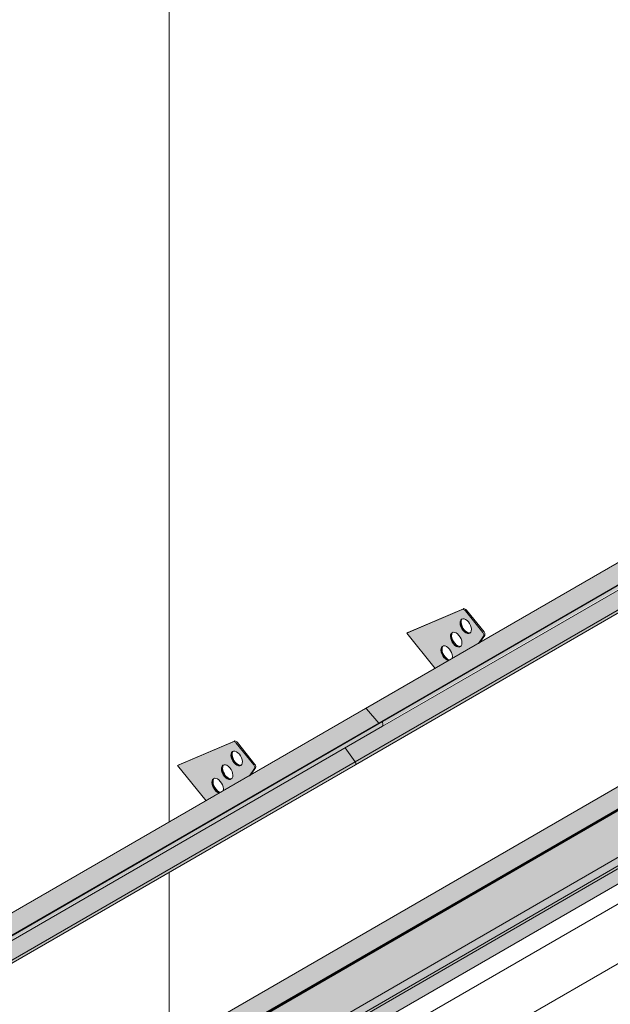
# Model space of a CAD drawing. Header units: centimetres. Extents: x 376 to 6517, y 1901 to 66534.
# Tile 30 of 115: x 6105 to 6215, y 53150 to 53332. Entities that reach past the tile are written whole.
import ezdxf

# ---------------------------------------------------------------- set-up
doc = ezdxf.new("R2010")
doc.units = ezdxf.units.CM
for name, color, linetype, lineweight in [('A-GENM', 7, 'Continuous', 5), ('A-ROOF', 7, 'Continuous', 5), ('A-ROOF-OTLN', 7, 'Continuous', 5), ('A-ROOF-PATT', 7, 'Continuous', 5), ('A-WALL-PATT', 7, 'Continuous', 35)]:
    doc.layers.add(name, color=color, linetype=linetype, lineweight=lineweight)

# ---------------------------------------------------------------- blocks, each defined once
blk = doc.blocks.new('Construction_Roof-Accessories_Lindab_KOTEGL - Construction_Roof-Accessories_Lindab_KOTEGL-V66-_3D_')
at = {"layer": 'A-GENM', "true_color": 0x383e42}
h = blk.add_hatch(color=250, dxfattribs=at)
h.paths.add_polyline_path([(-1006.97, 53187.83), (-1004.49, 53189.26), (-1005.03, 53189.55), (-1005.52, 53190.13), (-1005.81, 53190.83), (-1005.8, 53191.54), (-1005.57, 53191.89), (-1005.1, 53191.96), (-1004.55, 53191.66), (-1004.06, 53191.06), (-1003.76, 53190.24), (-1003.7, 53189.72), (-998.87, 53192.51), (-997.98, 53193.92), (-998.09, 53194.43), (-1001.33, 53198.46), (-1001.9, 53198.73), (-1012.2, 53194.33), (-1007.72, 53188.76)])
h.paths.add_polyline_path([(-1002.46, 53191.76), (-1002.99, 53191.88), (-1003.52, 53192.33), (-1003.92, 53192.99), (-1004.08, 53193.8), (-1003.96, 53194.24), (-1003.59, 53194.49), (-1003.06, 53194.37), (-1002.53, 53193.91), (-1002.09, 53193.14), (-1001.96, 53192.55), (-1002.09, 53192.01), (-1002.25, 53191.84)])
h.paths.add_polyline_path([(-1000.69, 53194.27), (-1001.22, 53194.39), (-1001.75, 53194.84), (-1002.16, 53195.51), (-1002.32, 53196.2), (-1002.19, 53196.75), (-1001.82, 53197), (-1001.29, 53196.88), (-1000.76, 53196.43), (-1000.36, 53195.76), (-1000.2, 53195.06), (-1000.36, 53194.48), (-1000.66, 53194.28)])
for points in [[(-998.09, 53194.43), (-997.88, 53194.55), (-1001.11, 53198.58), (-1001.33, 53198.46), (-1000.19, 53197.05)], [(-1001.75, 53194.84), (-1001.54, 53194.96), (-1001.98, 53195.74), (-1002.1, 53196.33), (-1002.19, 53196.56), (-1002.29, 53196.51), (-1002.27, 53195.86), (-1001.9, 53195.04), (-1001.77, 53194.86)], [(-1003.52, 53192.33), (-1003.36, 53192.52), (-1003.76, 53193.25), (-1003.87, 53193.81), (-1003.96, 53194.05), (-1004.06, 53193.99), (-1004.04, 53193.35), (-1003.71, 53192.58), (-1003.54, 53192.35)], [(-1000.95, 53194.28), (-1000.79, 53194.43), (-1001.34, 53194.76), (-1001.54, 53194.96), (-1001.69, 53194.77), (-1001.22, 53194.39), (-1001.01, 53194.31)], [(-998.87, 53192.51), (-998.65, 53192.63), (-997.96, 53193.8)], [(-1002.71, 53191.77), (-1002.5, 53191.89), (-1003.05, 53192.19), (-1003.31, 53192.45), (-1003.51, 53192.32), (-1002.89, 53191.84)], [(-1005.29, 53189.81), (-1005.08, 53189.94), (-1005.52, 53190.71), (-1005.64, 53191.3), (-1005.73, 53191.53), (-1005.82, 53191.48), (-1005.81, 53190.83), (-1005.48, 53190.08), (-1005.3, 53189.83)], [(-1004.49, 53189.26), (-1004.4, 53189.43), (-1004.82, 53189.67), (-1005.08, 53189.94), (-1005.29, 53189.81), (-1004.66, 53189.32)]]:
    blk.add_hatch(color=250, dxfattribs=at).paths.add_polyline_path(points)
at = {"layer": 'A-GENM', "color": 250, "true_color": 0x2a2a2a}
for p, q in [((-1001.9, 53198.73), (-1012.2, 53194.33)), ((-1011.99, 53194.46), (-1001.69, 53198.85)), ((-998.09, 53194.43), (-1001.33, 53198.46)), ((-1001.11, 53198.58), (-997.88, 53194.55)), ((-1011.99, 53194.46), (-1012.2, 53194.33)), ((-1012.2, 53194.33), (-1006.93, 53187.78)), ((-998.9, 53192.45), (-997.96, 53193.8)), ((-997.75, 53193.92), (-998.69, 53192.57))]:
    blk.add_line(p, q, dxfattribs=at)
for points in [[(-1001.69, 53198.85, 0), (-1001.59, 53198.87, 0), (-1001.47, 53198.85, 0), (-1001.35, 53198.79, 0), (-1001.23, 53198.7, 0), (-1001.11, 53198.58, 0)], [(-1001.33, 53198.46, 0), (-1001.44, 53198.58, 0), (-1001.56, 53198.67, 0), (-1001.68, 53198.73, 0), (-1001.8, 53198.75, 0), (-1001.9, 53198.73, 0)], [(-1001.75, 53194.84, 0), (-1001.98, 53195.16, 0), (-1002.16, 53195.51, 0), (-1002.27, 53195.86, 0), (-1002.32, 53196.2, 0), (-1002.29, 53196.51, 0), (-1002.19, 53196.75, 0), (-1002.03, 53196.92, 0), (-1001.82, 53197, 0), (-1001.57, 53196.98, 0), (-1001.29, 53196.88, 0), (-1001.02, 53196.69, 0), (-1000.76, 53196.43, 0)], [(-1001.98, 53196.87, 0), (-1002.08, 53196.63, 0), (-1002.1, 53196.33, 0), (-1002.06, 53195.98, 0), (-1001.94, 53195.63, 0), (-1001.77, 53195.28, 0), (-1001.54, 53194.96, 0)], [(-1000.76, 53196.43, 0), (-1000.53, 53196.11, 0), (-1000.36, 53195.76, 0), (-1000.24, 53195.41, 0), (-1000.2, 53195.06, 0), (-1000.22, 53194.76, 0), (-1000.32, 53194.52, 0), (-1000.48, 53194.35, 0), (-1000.69, 53194.27, 0), (-1000.95, 53194.28, 0), (-1001.22, 53194.39, 0), (-1001.49, 53194.58, 0), (-1001.75, 53194.84, 0)], [(-1003.52, 53192.33, 0), (-1003.75, 53192.64, 0), (-1003.92, 53192.99, 0), (-1004.04, 53193.35, 0), (-1004.08, 53193.69, 0), (-1004.06, 53193.99, 0), (-1003.96, 53194.24, 0), (-1003.8, 53194.41, 0), (-1003.59, 53194.49, 0), (-1003.33, 53194.47, 0), (-1003.06, 53194.37, 0), (-1002.79, 53194.18, 0), (-1002.53, 53193.91, 0)], [(-1003.75, 53194.36, 0), (-1003.85, 53194.12, 0), (-1003.87, 53193.81, 0), (-1003.83, 53193.47, 0), (-1003.71, 53193.12, 0), (-1003.54, 53192.77, 0), (-1003.31, 53192.45, 0)], [(-1002.53, 53193.91, 0), (-1002.3, 53193.6, 0), (-1002.12, 53193.25, 0), (-1002.01, 53192.89, 0), (-1001.96, 53192.55, 0), (-1001.99, 53192.25, 0), (-1002.09, 53192.01, 0), (-1002.25, 53191.84, 0), (-1002.46, 53191.76, 0), (-1002.71, 53191.77, 0), (-1002.99, 53191.88, 0), (-1003.26, 53192.07, 0), (-1003.52, 53192.33, 0)], [(-1001.54, 53194.96, 0), (-1001.28, 53194.7, 0), (-1001.01, 53194.51, 0), (-1000.73, 53194.41, 0), (-1000.48, 53194.39, 0)], [(-997.96, 53193.8, 0), (-997.92, 53193.87, 0), (-997.91, 53193.97, 0), (-997.92, 53194.09, 0), (-997.96, 53194.21, 0), (-998.01, 53194.32, 0), (-998.09, 53194.43, 0)], [(-997.88, 53194.55, 0), (-997.8, 53194.44, 0), (-997.75, 53194.33, 0), (-997.71, 53194.21, 0), (-997.7, 53194.1, 0), (-997.71, 53194, 0), (-997.75, 53193.92, 0)], [(-1005.29, 53189.81, 0), (-1005.52, 53190.13, 0), (-1005.69, 53190.48, 0), (-1005.81, 53190.83, 0), (-1005.85, 53191.18, 0), (-1005.82, 53191.48, 0), (-1005.73, 53191.72, 0), (-1005.57, 53191.89, 0), (-1005.35, 53191.97, 0), (-1005.1, 53191.96, 0), (-1004.83, 53191.85, 0), (-1004.55, 53191.66, 0), (-1004.29, 53191.4, 0)], [(-1005.52, 53191.84, 0), (-1005.61, 53191.6, 0), (-1005.64, 53191.3, 0), (-1005.59, 53190.96, 0), (-1005.48, 53190.6, 0), (-1005.3, 53190.25, 0), (-1005.08, 53189.94, 0)], [(-1003.31, 53192.45, 0), (-1003.05, 53192.19, 0), (-1002.78, 53192, 0), (-1002.5, 53191.89, 0), (-1002.25, 53191.88, 0)], [(-1004.48, 53189.26, 0), (-1004.76, 53189.36, 0), (-1005.03, 53189.55, 0), (-1005.29, 53189.81, 0)], [(-1005.08, 53189.94, 0), (-1004.82, 53189.67, 0), (-1004.54, 53189.48, 0), (-1004.27, 53189.38, 0)], [(-1004.29, 53191.4, 0), (-1004.07, 53191.08, 0), (-1003.89, 53190.73, 0), (-1003.78, 53190.38, 0), (-1003.73, 53190.04, 0), (-1003.76, 53189.73, 0)]]:
    blk.add_polyline3d(points, dxfattribs=at)
blk = doc.blocks.new('Construction_Roof-Accessories_Lindab_SNO_KOTEGL - Construction_Roof-Accessories_Lindab_SNO-V67-_3D_')
at = {"layer": 'A-GENM', "true_color": 0x383e42}
for points in [[(-1102.18, 53128.7), (-974.9, 53202.18), (-977.22, 53204.81), (-1104.5, 53131.33), (-1102.27, 53128.8)], [(-1101.45, 53128.38), (-974.17, 53201.86), (-974.28, 53202.47), (-1101.56, 53128.98), (-1101.47, 53128.51)], [(-1101.53, 53128.11), (-974.17, 53201.73), (-974.28, 53201.8), (-1101.45, 53128.25), (-1101.49, 53128.15)], [(-1104.5, 53131.33), (-990.34, 53197.43), (-1104.54, 53131.37), (-1104.54, 53131.36)], [(-1106.52, 53121.01), (-979.16, 53194.68), (-979.3, 53195.03), (-1106.51, 53121.47), (-1106.46, 53121.09), (-1106.51, 53121.02)]]:
    blk.add_hatch(color=250, dxfattribs=at).paths.add_polyline_path(points)
h = blk.add_hatch(color=250, dxfattribs=at)
h.paths.add_polyline_path([(-1028.22, 53170.43), (-1028.22, 53166.78), (-979.29, 53195.04), (-981.16, 53197.61), (-1025.7, 53171.89)])
h.paths.add_polyline_path([(-1106.56, 53121.55), (-1028.22, 53166.78), (-1028.22, 53170.43), (-1108.44, 53124.12)])
at = {"layer": 'A-GENM', "color": 250, "true_color": 0x2a2a2a}
for p, q in [((-977.42, 53204.89), (-1104.7, 53131.4)), ((-977.22, 53204.81), (-974.9, 53202.18)), ((-1101.64, 53129.01), (-974.36, 53202.49)), ((-1101.56, 53128.98), (-974.28, 53202.47)), ((-1101.53, 53128.11), (-974.25, 53201.59)), ((-974.36, 53202.49), (-974.28, 53202.47)), ((-974.28, 53202.47), (-974.17, 53201.86)), ((-981.17, 53197.62), (-979.29, 53195.04)), ((-1106.56, 53121.55), (-979.29, 53195.04)), ((-1106.52, 53121.01), (-979.25, 53194.49)), ((-1102.18, 53128.7), (-1104.5, 53131.33)), ((-1101.56, 53128.98), (-1101.64, 53129.01)), ((-1101.45, 53128.38), (-1101.56, 53128.98)), ((-1106.56, 53121.55), (-1108.45, 53124.13))]:
    blk.add_line(p, q, dxfattribs=at)
for points in [[(-977.43, 53204.89, 0), (-977.39, 53204.9, 0), (-977.35, 53204.89, 0), (-977.31, 53204.88, 0), (-977.27, 53204.85, 0), (-977.22, 53204.81, 0)], [(-974.17, 53201.86, 0), (-974.17, 53201.78, 0), (-974.18, 53201.7, 0), (-974.21, 53201.64, 0), (-974.25, 53201.6, 0), (-974.25, 53201.59, 0)], [(-979.29, 53195.04, 0), (-979.23, 53194.95, 0), (-979.19, 53194.86, 0), (-979.17, 53194.76, 0), (-979.16, 53194.68, 0), (-979.17, 53194.6, 0), (-979.2, 53194.54, 0), (-979.24, 53194.49, 0), (-979.25, 53194.49, 0)], [(-1104.5, 53131.33, 0), (-1104.54, 53131.37, 0), (-1104.59, 53131.39, 0), (-1104.63, 53131.41, 0), (-1104.67, 53131.41, 0), (-1104.7, 53131.4, 0)], [(-1101.53, 53128.11, 0), (-1101.53, 53128.11, 0), (-1101.49, 53128.15, 0), (-1101.46, 53128.21, 0), (-1101.45, 53128.29, 0), (-1101.45, 53128.38, 0)], [(-1106.52, 53121.01, 0), (-1106.52, 53121.01, 0), (-1106.48, 53121.05, 0), (-1106.45, 53121.11, 0), (-1106.44, 53121.19, 0), (-1106.45, 53121.28, 0), (-1106.47, 53121.37, 0), (-1106.51, 53121.47, 0), (-1106.56, 53121.55, 0)]]:
    blk.add_polyline3d(points, dxfattribs=at)
blk = doc.blocks.new('Construction_Roof-Accessories_Lindab_KOTEGL - Construction_Roof-Accessories_Lindab_KOTEGL-V68-_3D_')
at = {"layer": 'A-GENM', "true_color": 0x383e42}
h = blk.add_hatch(color=250, dxfattribs=at)
h.paths.add_polyline_path([(-964.54, 53212.32), (-962.06, 53213.75), (-962.6, 53214.05), (-963.14, 53214.73), (-963.38, 53215.33), (-963.38, 53216.03), (-963.14, 53216.38), (-962.67, 53216.45), (-962.13, 53216.16), (-961.63, 53215.56), (-961.33, 53214.73), (-961.27, 53214.21), (-956.44, 53217), (-955.56, 53218.41), (-955.66, 53218.92), (-958.92, 53222.96), (-959.47, 53223.22), (-969.77, 53218.83), (-964.88, 53212.75)])
h.paths.add_polyline_path([(-960.04, 53216.25), (-960.56, 53216.37), (-961.1, 53216.82), (-961.5, 53217.49), (-961.66, 53218.19), (-961.53, 53218.73), (-961.16, 53218.98), (-960.63, 53218.86), (-960.1, 53218.41), (-959.66, 53217.63), (-959.54, 53217.05), (-959.66, 53216.5), (-959.86, 53216.32)])
h.paths.add_polyline_path([(-958.27, 53218.77), (-958.79, 53218.88), (-959.33, 53219.34), (-959.73, 53220), (-959.89, 53220.7), (-959.77, 53221.24), (-959.39, 53221.49), (-958.87, 53221.37), (-958.33, 53220.92), (-957.93, 53220.26), (-957.77, 53219.56), (-957.93, 53218.97), (-958.23, 53218.78)])
for points in [[(-955.66, 53218.92), (-955.45, 53219.05), (-958.69, 53223.08), (-958.9, 53222.95)], [(-959.33, 53219.34), (-959.17, 53219.53), (-959.55, 53220.24), (-959.68, 53220.82), (-959.77, 53221.06), (-959.86, 53220.98), (-959.84, 53220.36), (-959.47, 53219.54), (-959.34, 53219.35)], [(-958.52, 53218.78), (-958.37, 53218.92), (-958.92, 53219.26), (-959.12, 53219.46), (-959.33, 53219.34), (-958.79, 53218.88), (-958.58, 53218.8)], [(-961.1, 53216.82), (-960.94, 53217.02), (-961.32, 53217.72), (-961.45, 53218.31), (-961.53, 53218.55), (-961.63, 53218.49), (-961.61, 53217.85), (-961.28, 53217.08), (-961.11, 53216.84)], [(-956.44, 53217), (-956.23, 53217.12), (-955.84, 53217.85)], [(-962.86, 53214.31), (-962.65, 53214.43), (-963.09, 53215.21), (-963.21, 53215.79), (-963.3, 53216.03), (-963.4, 53215.97), (-963.38, 53215.33), (-963.05, 53214.57), (-962.88, 53214.33)], [(-960.29, 53216.27), (-960.08, 53216.39), (-960.63, 53216.68), (-960.88, 53216.95), (-961.1, 53216.82), (-960.46, 53216.33)], [(-962.06, 53213.75), (-961.97, 53213.92), (-962.39, 53214.17), (-962.65, 53214.43), (-962.86, 53214.31), (-962.23, 53213.82)]]:
    blk.add_hatch(color=250, dxfattribs=at).paths.add_polyline_path(points)
at = {"layer": 'A-GENM', "color": 250, "true_color": 0x2a2a2a}
for p, q in [((-959.47, 53223.22), (-969.77, 53218.83)), ((-969.56, 53218.95), (-959.26, 53223.34)), ((-955.66, 53218.92), (-958.9, 53222.95)), ((-958.69, 53223.08), (-955.45, 53219.05)), ((-969.56, 53218.95), (-969.77, 53218.83)), ((-969.77, 53218.83), (-964.52, 53212.3)), ((-956.49, 53216.94), (-955.53, 53218.29)), ((-955.32, 53218.41), (-956.27, 53217.06))]:
    blk.add_line(p, q, dxfattribs=at)
for points in [[(-958.9, 53222.95, 0), (-959.01, 53223.07, 0), (-959.13, 53223.16, 0), (-959.26, 53223.22, 0), (-959.37, 53223.24, 0), (-959.47, 53223.22, 0)], [(-959.26, 53223.34, 0), (-959.16, 53223.36, 0), (-959.04, 53223.34, 0), (-958.92, 53223.29, 0), (-958.8, 53223.2, 0), (-958.69, 53223.08, 0)], [(-959.33, 53219.34, 0), (-959.55, 53219.65, 0), (-959.73, 53220, 0), (-959.84, 53220.36, 0), (-959.89, 53220.7, 0), (-959.86, 53221, 0), (-959.77, 53221.24, 0), (-959.6, 53221.41, 0), (-959.39, 53221.49, 0), (-959.14, 53221.48, 0), (-958.87, 53221.37, 0), (-958.59, 53221.18, 0), (-958.33, 53220.92, 0)], [(-959.55, 53221.37, 0), (-959.65, 53221.12, 0), (-959.68, 53220.82, 0), (-959.63, 53220.48, 0), (-959.52, 53220.12, 0), (-959.34, 53219.77, 0), (-959.12, 53219.46, 0)], [(-958.33, 53220.92, 0), (-958.11, 53220.61, 0), (-957.93, 53220.26, 0), (-957.81, 53219.9, 0), (-957.77, 53219.56, 0), (-957.8, 53219.26, 0), (-957.89, 53219.01, 0), (-958.05, 53218.85, 0), (-958.27, 53218.77, 0), (-958.52, 53218.78, 0), (-958.79, 53218.88, 0), (-959.07, 53219.07, 0), (-959.33, 53219.34, 0)], [(-961.1, 53216.82, 0), (-961.32, 53217.14, 0), (-961.5, 53217.49, 0), (-961.61, 53217.85, 0), (-961.66, 53218.19, 0), (-961.63, 53218.49, 0), (-961.53, 53218.73, 0), (-961.37, 53218.9, 0), (-961.16, 53218.98, 0), (-960.91, 53218.97, 0), (-960.63, 53218.86, 0), (-960.36, 53218.67, 0), (-960.1, 53218.41, 0)], [(-959.12, 53219.46, 0), (-958.86, 53219.2, 0), (-958.58, 53219.01, 0), (-958.31, 53218.9, 0), (-958.06, 53218.89, 0)], [(-955.53, 53218.29, 0), (-955.5, 53218.37, 0), (-955.49, 53218.47, 0), (-955.5, 53218.58, 0), (-955.53, 53218.7, 0), (-955.59, 53218.82, 0), (-955.66, 53218.92, 0)], [(-955.45, 53219.05, 0), (-955.38, 53218.94, 0), (-955.32, 53218.82, 0), (-955.28, 53218.7, 0), (-955.27, 53218.59, 0), (-955.28, 53218.49, 0), (-955.32, 53218.41, 0)], [(-961.32, 53218.86, 0), (-961.42, 53218.61, 0), (-961.45, 53218.31, 0), (-961.4, 53217.97, 0), (-961.29, 53217.61, 0), (-961.11, 53217.26, 0), (-960.88, 53216.95, 0)], [(-960.1, 53218.41, 0), (-959.87, 53218.09, 0), (-959.7, 53217.75, 0), (-959.58, 53217.39, 0), (-959.54, 53217.05, 0), (-959.56, 53216.74, 0), (-959.66, 53216.5, 0), (-959.82, 53216.33, 0), (-960.04, 53216.25, 0), (-960.29, 53216.27, 0), (-960.56, 53216.37, 0), (-960.84, 53216.56, 0), (-961.1, 53216.82, 0)], [(-962.86, 53214.31, 0), (-963.09, 53214.62, 0), (-963.26, 53214.97, 0), (-963.38, 53215.33, 0), (-963.43, 53215.67, 0), (-963.4, 53215.97, 0), (-963.3, 53216.22, 0), (-963.14, 53216.38, 0), (-962.93, 53216.46, 0), (-962.67, 53216.45, 0), (-962.4, 53216.35, 0), (-962.13, 53216.16, 0), (-961.87, 53215.89, 0)], [(-963.09, 53216.34, 0), (-963.19, 53216.1, 0), (-963.21, 53215.79, 0), (-963.17, 53215.45, 0), (-963.05, 53215.09, 0), (-962.88, 53214.75, 0), (-962.65, 53214.43, 0)], [(-961.87, 53215.89, 0), (-961.64, 53215.58, 0), (-961.47, 53215.23, 0), (-961.35, 53214.87, 0), (-961.31, 53214.53, 0), (-961.33, 53214.23, 0)], [(-960.88, 53216.95, 0), (-960.63, 53216.68, 0), (-960.35, 53216.49, 0), (-960.08, 53216.39, 0), (-959.82, 53216.38, 0)], [(-962.06, 53213.75, 0), (-962.33, 53213.86, 0), (-962.6, 53214.05, 0), (-962.86, 53214.31, 0)], [(-962.65, 53214.43, 0), (-962.39, 53214.17, 0), (-962.12, 53213.98, 0), (-961.84, 53213.87, 0)]]:
    blk.add_polyline3d(points, dxfattribs=at)
blk = doc.blocks.new('Construction_Roof-Accessories_Lindab_SNO_KOTEGL - Construction_Roof-Accessories_Lindab_SNO-V70-_3D_')
at = {"layer": 'A-GENM', "true_color": 0x383e42}
for points in [[(-974.9, 53202.18), (-847.62, 53275.67), (-849.94, 53278.3), (-977.22, 53204.81), (-974.99, 53202.29)], [(-974.17, 53201.86), (-846.89, 53275.35), (-847, 53275.95), (-974.28, 53202.47), (-974.2, 53201.99)], [(-974.25, 53201.6), (-846.89, 53275.21), (-847, 53275.29), (-974.17, 53201.73), (-974.21, 53201.64)], [(-977.22, 53204.81), (-861.39, 53271.88), (-977.27, 53204.85), (-977.26, 53204.84)], [(-979.29, 53195.04), (-852.01, 53268.52), (-853.88, 53271.09), (-981.16, 53197.61), (-980.37, 53196.52)], [(-979.24, 53194.49), (-851.88, 53268.16), (-852.02, 53268.51), (-979.23, 53194.95), (-979.18, 53194.58), (-979.23, 53194.5)]]:
    blk.add_hatch(color=250, dxfattribs=at).paths.add_polyline_path(points)
at = {"layer": 'A-GENM', "color": 250, "true_color": 0x2a2a2a}
for p, q in [((-850.14, 53278.37), (-977.42, 53204.89)), ((-849.94, 53278.3), (-847.62, 53275.67)), ((-974.36, 53202.49), (-847.08, 53275.98)), ((-974.28, 53202.47), (-847, 53275.95)), ((-847.08, 53275.98), (-847, 53275.95)), ((-847, 53275.95), (-846.89, 53275.35)), ((-974.25, 53201.59), (-846.97, 53275.08)), ((-853.89, 53271.1), (-852.01, 53268.52)), ((-979.29, 53195.04), (-852.01, 53268.52)), ((-979.25, 53194.49), (-851.97, 53267.98)), ((-974.9, 53202.18), (-977.22, 53204.81)), ((-974.28, 53202.47), (-974.36, 53202.49)), ((-974.17, 53201.86), (-974.28, 53202.47)), ((-979.29, 53195.04), (-981.17, 53197.62))]:
    blk.add_line(p, q, dxfattribs=at)
for points in [[(-850.15, 53278.37, 0), (-850.11, 53278.38, 0), (-850.07, 53278.38, 0), (-850.03, 53278.36, 0), (-849.99, 53278.33, 0), (-849.94, 53278.3, 0)], [(-846.89, 53275.35, 0), (-846.89, 53275.26, 0), (-846.9, 53275.18, 0), (-846.93, 53275.12, 0), (-846.97, 53275.08, 0), (-846.97, 53275.08, 0)], [(-852.01, 53268.52, 0), (-851.95, 53268.44, 0), (-851.91, 53268.34, 0), (-851.89, 53268.25, 0), (-851.88, 53268.16, 0), (-851.89, 53268.08, 0), (-851.92, 53268.02, 0), (-851.96, 53267.98, 0), (-851.97, 53267.98, 0)], [(-977.22, 53204.81, 0), (-977.27, 53204.85, 0), (-977.31, 53204.88, 0), (-977.35, 53204.89, 0), (-977.39, 53204.9, 0), (-977.43, 53204.89, 0)], [(-974.25, 53201.59, 0), (-974.25, 53201.6, 0), (-974.21, 53201.64, 0), (-974.18, 53201.7, 0), (-974.17, 53201.78, 0), (-974.17, 53201.86, 0)], [(-979.25, 53194.49, 0), (-979.24, 53194.49, 0), (-979.2, 53194.54, 0), (-979.17, 53194.6, 0), (-979.16, 53194.68, 0), (-979.17, 53194.76, 0), (-979.19, 53194.86, 0), (-979.23, 53194.95, 0), (-979.29, 53195.04, 0)]]:
    blk.add_polyline3d(points, dxfattribs=at)

msp = doc.modelspace()

# ---------------------------------------------------------------- hatches: boundary and pattern name
at = {"layer": 'A-ROOF-OTLN', "true_color": 0x383e42}
h = msp.add_hatch(color=250, dxfattribs=at)
h.paths.add_polyline_path([(5660.3, 52865.08), (6437.66, 53313.94), (6437.6, 53314.02), (5660.15, 52865.16)])
h.paths.add_polyline_path([(6438.69, 53314.48), (6443.69, 53317.37), (6443.43, 53317.39), (6438.57, 53314.58)])
h.paths.add_polyline_path([(6445.5, 53318.41), (6462.18, 53328.04), (6462.03, 53328.13), (6445.34, 53318.49)])
h = msp.add_hatch(color=250, dxfattribs=at)
h.paths.add_polyline_path([(5665.39, 52857.63), (5666.14, 52858), (5666.64, 52858.7), (5666.82, 52859.16), (5666.95, 52860.01), (5667.08, 52860.06), (5667.29, 52860.25), (5667.29, 52860.36), (5667.29, 52860.47), (5681.32, 52868.57), (5681.02, 52868.84), (5680.57, 52869.77), (5680.4, 52871), (5680.4, 52873.16), (5680.6, 52873.95), (5681.25, 52874.73), (5682.01, 52875.26), (5683.21, 52875.73), (5684.41, 52875.97), (5685.41, 52876.04), (5687.41, 52875.78), (5688.27, 52875.5), (5689.05, 52875.12), (5689.78, 52874.54), (5690.4, 52873.82), (6440.58, 53306.93), (6439.82, 53307.23), (6438.95, 53307.93), (6438.16, 53309.31), (6437.76, 53310.99), (6437.64, 53312.13), (6437.66, 53313.89), (5660.3, 52865.08), (5660.15, 52863.85), (5660.32, 52862.64), (5660.52, 52861.94), (5660.91, 52861.01), (5661.55, 52859.95), (5662.34, 52859.02), (5662.99, 52858.42), (5663.86, 52857.9), (5664.7, 52857.64)])
h.paths.add_polyline_path([(5684.57, 52870.45), (5688.08, 52872.48), (5685.4, 52873.66), (5685.11, 52873.72), (5683.93, 52874.14), (5683.53, 52874.17), (5683, 52874.34), (5682.01, 52874.12), (5681.2, 52873.19), (5680.85, 52872.33), (5681.49, 52871.59), (5682.2, 52871.12), (5683.42, 52870.66), (5684.16, 52870.48)])
h.paths.add_polyline_path([(6447.49, 53310.92), (6465.14, 53321.23), (6464.87, 53321.39), (6463.7, 53322.58), (6463.16, 53323.34), (6462.75, 53324.05), (6462.18, 53325.69), (6462.06, 53326.2), (6462.06, 53327.42), (6462.06, 53327.98), (6445.6, 53318.37), (6446.2, 53318.05), (6446.91, 53317.45), (6447.33, 53316.86), (6447.49, 53316.14), (6447.49, 53311.36)])
h.paths.add_polyline_path([(6442.49, 53313.37), (6444.43, 53313.63), (6443.73, 53314.92), (6443.48, 53315.49), (6443.41, 53316.46), (6443.69, 53317.37), (6438.69, 53314.48), (6439.32, 53314.08), (6440.51, 53313.64), (6441.96, 53313.41), (6442, 53313.41)])
msp.add_hatch(color=250, dxfattribs=at).paths.add_polyline_path([(5667.76, 52859.14), (6469.77, 53322.29), (6469.72, 53322.75), (6469.42, 53323.18), (6469.05, 53323.34), (6468.51, 53323.06), (5667.29, 52860.36), (5667.66, 52860.09), (5667.89, 52859.61), (5667.84, 52859.21)])
h = msp.add_hatch(color=250, dxfattribs=at)
h.paths.add_polyline_path([(5666.14, 52857.73), (5684.79, 52868.5), (5686.05, 52869.7), (5667.89, 52859.33), (5667.84, 52859.41), (5667.47, 52859.31), (5667.5, 52859.39), (5667.89, 52859.61), (5667.63, 52860.12), (5667.46, 52860.17), (5667.06, 52859.95), (5666.93, 52858.96), (5666.46, 52858.06), (5666.31, 52857.91)])
h.paths.add_polyline_path([(5688.14, 52870.91), (5688.94, 52871.3), (5688.5, 52871.12)])
h.paths.add_polyline_path([(5690.4, 52871.74), (6468.17, 53320.86), (6468.52, 53321.23), (6468.52, 53321.46), (5690.32, 52872.16), (5690.4, 52871.91)])
at = {"layer": 'A-ROOF-PATT'}
h = msp.add_hatch(dxfattribs=at)
h.set_pattern_fill('FP_18', color=256, style=0, pattern_type=2)
h.set_pattern_definition([(90, (-2398.07, 51340.17), (-112.25, 22.813), [])])
h.paths.add_polyline_path([(5659.99, 52869.34), (6454.8, 53328.22), (6161.49, 53693.1), (5366.68, 53234.22), (5656.45, 52873.73)])
h.paths.add_polyline_path([(5658.39, 52900.56), (5658.35, 52900.67), (5658.24, 52900.65), (5657.78, 52900.74), (5658.24, 52901.13), (5655.86, 52904.57), (5655.89, 52904.82), (5660.26, 52910.84), (5661.06, 52911.44), (5673.09, 52918.39), (5667.86, 52924.89), (5668.07, 52925.01), (5678.24, 52929.24), (5678.77, 52929.03), (5678.94, 52929.14), (5682.1, 52925.06), (5681.99, 52924.91), (5682.1, 52924.35), (5682.21, 52924.33), (5681.41, 52923.19), (5757.94, 52967.37), (5752.71, 52973.88), (5752.93, 52974), (5763.09, 52978.23), (5763.62, 52978.02), (5763.8, 52978.13), (5766.95, 52974.05), (5766.84, 52973.9), (5766.95, 52973.34), (5767.07, 52973.32), (5766.26, 52972.18), (5800.37, 52991.87), (5795.14, 52998.37), (5795.35, 52998.5), (5805.52, 53002.73), (5806.05, 53002.52), (5806.22, 53002.62), (5809.38, 52998.54), (5809.27, 52998.39), (5809.38, 52997.84), (5809.49, 52997.82), (5808.68, 52996.67), (5885.22, 53040.86), (5879.99, 53047.36), (5880.21, 53047.49), (5890.37, 53051.72), (5890.9, 53051.51), (5891.08, 53051.61), (5894.23, 53047.53), (5894.12, 53047.38), (5894.23, 53046.83), (5894.34, 53046.81), (5893.54, 53045.66), (5927.65, 53065.35), (5922.42, 53071.86), (5922.63, 53071.98), (5932.8, 53076.21), (5933.33, 53076), (5933.5, 53076.11), (5936.66, 53072.03), (5936.55, 53071.88), (5936.66, 53071.32), (5936.77, 53071.3), (5935.96, 53070.15), (6012.5, 53114.34), (6007.27, 53120.85), (6007.49, 53120.97), (6017.65, 53125.2), (6018.18, 53124.99), (6018.36, 53125.1), (6021.51, 53121.02), (6021.4, 53120.87), (6021.51, 53120.31), (6021.62, 53120.29), (6020.82, 53119.14), (6054.93, 53138.84), (6049.7, 53145.34), (6050.17, 53145.58), (6060.08, 53149.7), (6060.6, 53149.49), (6060.78, 53149.59), (6063.94, 53145.51), (6063.82, 53145.36), (6063.94, 53144.81), (6064.05, 53144.79), (6063.24, 53143.64), (6139.78, 53187.83), (6134.55, 53194.33), (6134.76, 53194.46), (6144.93, 53198.69), (6145.46, 53198.48), (6145.64, 53198.58), (6148.79, 53194.5), (6148.68, 53194.35), (6148.79, 53193.8), (6148.9, 53193.78), (6148.1, 53192.63), (6182.21, 53212.32), (6176.98, 53218.83), (6177.19, 53218.95), (6187.36, 53223.18), (6187.86, 53222.96), (6188.06, 53223.08), (6191.22, 53219), (6191.1, 53218.85), (6191.22, 53218.29), (6191.33, 53218.27), (6190.52, 53217.12), (6267.06, 53261.31), (6261.83, 53267.82), (6262.08, 53267.96), (6272.21, 53272.17), (6272.74, 53271.96), (6272.91, 53272.07), (6276.07, 53267.99), (6275.96, 53267.84), (6276.07, 53267.28), (6276.18, 53267.26), (6275.38, 53266.11), (6309.49, 53285.81), (6304.26, 53292.31), (6304.47, 53292.44), (6314.64, 53296.67), (6315.16, 53296.46), (6315.34, 53296.56), (6318.5, 53292.48), (6318.38, 53292.33), (6318.5, 53291.78), (6318.61, 53291.76), (6317.8, 53290.61), (6394.34, 53334.8), (6389.11, 53341.3), (6389.32, 53341.43), (6399.49, 53345.66), (6400.02, 53345.45), (6400.21, 53345.53), (6403.35, 53341.47), (6403.24, 53341.32), (6403.35, 53340.77), (6403.46, 53340.75), (6402.65, 53339.6), (6424.04, 53351.82), (6424.08, 53351.78), (6426.41, 53349.15), (6427.03, 53349.44), (6427.1, 53348.61), (6426.75, 53348.39), (6420.14, 53344.57), (6422.15, 53341.64), (6422, 53341.43), (5658.43, 52900.58)])
h.paths.add_polyline_path([(5675.78, 52919.94), (5676.31, 52920.37), (5676.28, 52920.93), (5675.96, 52921.69), (5675.51, 52922.22), (5674.96, 52922.51), (5674.49, 52922.45), (5674.25, 52922.05), (5674.45, 52922.16), (5674.47, 52921.51), (5674.84, 52920.68), (5675.3, 52920.19), (5675.66, 52919.98)])
h.paths.add_polyline_path([(5677.6, 52922.31), (5677.97, 52922.56), (5678.09, 52923.11), (5677.88, 52923.91), (5677.45, 52924.55), (5676.88, 52924.97), (5676.44, 52925.03), (5676.1, 52924.79), (5676.1, 52924.61), (5676.2, 52924.55), (5676.23, 52924.03), (5676.61, 52923.2), (5677.07, 52922.7), (5677.46, 52922.39), (5677.56, 52922.32)])
h.paths.add_polyline_path([(5679.36, 52924.83), (5679.74, 52925.07), (5679.86, 52925.62), (5679.7, 52926.32), (5679.3, 52926.98), (5678.73, 52927.45), (5678.21, 52927.54), (5677.87, 52927.31), (5677.87, 52927.12), (5677.97, 52927.06), (5678, 52926.54), (5678.3, 52925.82), (5678.84, 52925.21), (5679.15, 52924.86), (5679.32, 52924.83)])
h.paths.add_polyline_path([(5760.63, 52968.93), (5761.15, 52969.28), (5761.13, 52969.92), (5760.81, 52970.68), (5760.36, 52971.21), (5759.81, 52971.5), (5759.35, 52971.44), (5759.12, 52971.04), (5759.3, 52971.15), (5759.35, 52970.42), (5759.7, 52969.67), (5760.16, 52969.18), (5760.51, 52968.97)])
h.paths.add_polyline_path([(5762.45, 52971.3), (5762.82, 52971.55), (5762.95, 52972.1), (5762.79, 52972.8), (5762.31, 52973.54), (5761.74, 52973.96), (5761.29, 52974.02), (5760.95, 52973.78), (5760.95, 52973.6), (5761.06, 52973.54), (5761.08, 52973.02), (5761.46, 52972.19), (5761.92, 52971.69), (5762.31, 52971.38), (5762.41, 52971.31)])
h.paths.add_polyline_path([(5764.22, 52973.82), (5764.59, 52974.06), (5764.72, 52974.61), (5764.56, 52975.31), (5764.15, 52975.97), (5763.59, 52976.44), (5763.06, 52976.53), (5762.72, 52976.3), (5762.72, 52976.11), (5762.82, 52976.05), (5762.85, 52975.53), (5763.16, 52974.81), (5763.69, 52974.2), (5764.01, 52973.85), (5764.18, 52973.82)])
h.paths.add_polyline_path([(5803.06, 52993.42), (5803.58, 52993.77), (5803.56, 52994.42), (5803.27, 52995.12), (5802.79, 52995.7), (5802.24, 52996), (5801.77, 52995.93), (5801.54, 52995.54), (5801.73, 52995.64), (5801.77, 52994.91), (5802.12, 52994.17), (5802.58, 52993.67), (5802.94, 52993.47)])
h.paths.add_polyline_path([(5804.88, 52995.8), (5805.25, 52996.05), (5805.37, 52996.59), (5805.21, 52997.29), (5804.81, 52997.96), (5804.16, 52998.45), (5803.72, 52998.51), (5803.38, 52998.28), (5803.38, 52998.09), (5803.48, 52998.04), (5803.51, 52997.51), (5803.89, 52996.69), (5804.35, 52996.19), (5804.74, 52995.88), (5804.84, 52995.8)])
h.paths.add_polyline_path([(5806.64, 52998.31), (5807.02, 52998.56), (5807.14, 52999.1), (5806.98, 52999.8), (5806.58, 53000.47), (5806.01, 53000.93), (5805.49, 53001.02), (5805.15, 53000.79), (5805.15, 53000.6), (5805.25, 53000.55), (5805.28, 53000.03), (5805.65, 52999.21), (5806.12, 52998.7), (5806.43, 52998.35), (5806.6, 52998.31)])
h.paths.add_polyline_path([(5887.91, 53042.41), (5888.44, 53042.84), (5888.41, 53043.41), (5888.05, 53044.22), (5887.64, 53044.69), (5887.09, 53044.99), (5886.62, 53044.92), (5886.38, 53044.52), (5886.58, 53044.63), (5886.6, 53043.99), (5886.98, 53043.16), (5887.44, 53042.66), (5887.79, 53042.46)])
h.paths.add_polyline_path([(5889.73, 53044.79), (5890.1, 53045.04), (5890.23, 53045.58), (5890.02, 53046.38), (5889.59, 53047.03), (5889.02, 53047.44), (5888.57, 53047.5), (5888.23, 53047.27), (5888.23, 53047.08), (5888.33, 53047.03), (5888.36, 53046.5), (5888.74, 53045.68), (5889.2, 53045.18), (5889.59, 53044.87), (5889.69, 53044.79)])
h.paths.add_polyline_path([(5891.5, 53047.3), (5891.87, 53047.55), (5892, 53048.09), (5891.84, 53048.79), (5891.43, 53049.46), (5890.86, 53049.92), (5890.34, 53050.01), (5890, 53049.78), (5890, 53049.59), (5890.1, 53049.54), (5890.13, 53049.02), (5890.51, 53048.19), (5890.97, 53047.69), (5891.29, 53047.34), (5891.46, 53047.3)])
h.paths.add_polyline_path([(5930.34, 53066.91), (5930.86, 53067.26), (5930.84, 53067.9), (5930.51, 53068.66), (5930.07, 53069.19), (5929.52, 53069.48), (5929.05, 53069.41), (5928.82, 53069.02), (5929, 53069.13), (5929.05, 53068.4), (5929.4, 53067.65), (5929.86, 53067.16), (5930.22, 53066.95)])
h.paths.add_polyline_path([(5932.15, 53069.28), (5932.53, 53069.53), (5932.65, 53070.08), (5932.44, 53070.88), (5932.01, 53071.52), (5931.44, 53071.94), (5931, 53072), (5930.66, 53071.76), (5930.66, 53071.58), (5930.76, 53071.52), (5930.79, 53071), (5931.17, 53070.17), (5931.63, 53069.67), (5932.02, 53069.36), (5932.11, 53069.29)])
h.paths.add_polyline_path([(5933.92, 53071.8), (5934.3, 53072.04), (5934.42, 53072.59), (5934.26, 53073.29), (5933.86, 53073.95), (5933.29, 53074.42), (5932.77, 53074.51), (5932.43, 53074.28), (5932.43, 53074.09), (5932.53, 53074.03), (5932.56, 53073.51), (5932.93, 53072.69), (5933.4, 53072.18), (5933.71, 53071.83), (5933.88, 53071.8)])
h.paths.add_polyline_path([(6015.19, 53115.9), (6015.71, 53116.25), (6015.69, 53116.89), (6015.4, 53117.6), (6014.92, 53118.18), (6014.37, 53118.47), (6013.9, 53118.4), (6013.68, 53118.01), (6013.86, 53118.12), (6013.9, 53117.39), (6014.25, 53116.64), (6014.71, 53116.14), (6015.07, 53115.94)])
h.paths.add_polyline_path([(6017.01, 53118.27), (6017.38, 53118.52), (6017.51, 53119.07), (6017.35, 53119.77), (6016.94, 53120.43), (6016.3, 53120.93), (6015.85, 53120.99), (6015.51, 53120.75), (6015.51, 53120.57), (6015.61, 53120.51), (6015.67, 53119.9), (6015.99, 53119.21), (6016.48, 53118.66), (6016.87, 53118.35), (6016.97, 53118.28)])
h.paths.add_polyline_path([(6018.78, 53120.79), (6019.15, 53121.03), (6019.27, 53121.58), (6019.11, 53122.28), (6018.71, 53122.94), (6018.14, 53123.41), (6017.62, 53123.5), (6017.28, 53123.27), (6017.28, 53123.08), (6017.38, 53123.02), (6017.41, 53122.5), (6017.78, 53121.68), (6018.25, 53121.17), (6018.56, 53120.82), (6018.74, 53120.79)])
h.paths.add_polyline_path([(6057.62, 53140.39), (6058.15, 53140.82), (6058.12, 53141.39), (6057.79, 53142.14), (6057.34, 53142.67), (6056.8, 53142.97), (6056.33, 53142.9), (6056.1, 53142.51), (6056.28, 53142.61), (6056.33, 53141.88), (6056.68, 53141.14), (6057.14, 53140.64), (6057.5, 53140.44)])
h.paths.add_polyline_path([(6059.43, 53142.77), (6059.81, 53143.02), (6059.93, 53143.56), (6059.72, 53144.36), (6059.29, 53145), (6058.72, 53145.42), (6058.28, 53145.48), (6057.94, 53145.25), (6057.94, 53145.06), (6058.04, 53145), (6058.07, 53144.48), (6058.45, 53143.65), (6058.91, 53143.16), (6059.3, 53142.85), (6059.39, 53142.77)])
h.paths.add_polyline_path([(6061.2, 53145.28), (6061.58, 53145.53), (6061.7, 53146.07), (6061.54, 53146.77), (6061.14, 53147.44), (6060.57, 53147.9), (6060.04, 53147.99), (6059.7, 53147.76), (6059.7, 53147.57), (6059.81, 53147.52), (6059.84, 53147), (6060.22, 53146.17), (6060.68, 53145.67), (6060.99, 53145.32), (6061.16, 53145.28)])
h.paths.add_polyline_path([(6142.47, 53189.38), (6142.99, 53189.73), (6142.97, 53190.38), (6142.65, 53191.13), (6142.2, 53191.66), (6141.65, 53191.96), (6141.18, 53191.89), (6140.96, 53191.5), (6141.14, 53191.6), (6141.18, 53190.87), (6141.53, 53190.13), (6141.99, 53189.63), (6142.35, 53189.43)])
h.paths.add_polyline_path([(6144.29, 53191.76), (6144.66, 53192.01), (6144.79, 53192.55), (6144.57, 53193.35), (6144.14, 53193.99), (6143.57, 53194.41), (6143.13, 53194.47), (6142.79, 53194.24), (6142.79, 53194.05), (6142.89, 53193.99), (6142.92, 53193.47), (6143.3, 53192.64), (6143.76, 53192.15), (6144.15, 53191.84), (6144.25, 53191.76)])
h.paths.add_polyline_path([(6146.06, 53194.27), (6146.43, 53194.52), (6146.55, 53195.06), (6146.39, 53195.76), (6145.87, 53196.55), (6145.42, 53196.89), (6144.9, 53196.98), (6144.56, 53196.75), (6144.56, 53196.56), (6144.66, 53196.51), (6144.69, 53195.98), (6145.06, 53195.17), (6145.53, 53194.66), (6145.87, 53194.32), (6146.02, 53194.27)])
h.paths.add_polyline_path([(6184.9, 53213.88), (6185.42, 53214.23), (6185.4, 53214.87), (6185.07, 53215.63), (6184.62, 53216.16), (6184.07, 53216.45), (6183.61, 53216.38), (6183.38, 53215.99), (6183.56, 53216.1), (6183.61, 53215.37), (6183.96, 53214.62), (6184.42, 53214.12), (6184.78, 53213.92)])
h.paths.add_polyline_path([(6186.71, 53216.25), (6187.09, 53216.5), (6187.21, 53217.05), (6187, 53217.85), (6186.57, 53218.49), (6186, 53218.91), (6185.55, 53218.97), (6185.22, 53218.73), (6185.22, 53218.55), (6185.32, 53218.49), (6185.35, 53217.97), (6185.73, 53217.14), (6186.19, 53216.64), (6186.58, 53216.33), (6186.67, 53216.26)])
h.paths.add_polyline_path([(6188.48, 53218.77), (6188.86, 53219.01), (6188.98, 53219.56), (6188.82, 53220.26), (6188.42, 53220.92), (6187.85, 53221.39), (6187.32, 53221.48), (6186.98, 53221.24), (6186.98, 53221.06), (6187.09, 53221), (6187.12, 53220.48), (6187.42, 53219.76), (6187.96, 53219.15), (6188.27, 53218.8), (6188.44, 53218.77)])
h.paths.add_polyline_path([(6269.75, 53262.87), (6270.28, 53263.3), (6270.25, 53263.86), (6269.93, 53264.62), (6269.48, 53265.15), (6268.92, 53265.44), (6268.46, 53265.37), (6268.24, 53264.98), (6268.42, 53265.09), (6268.46, 53264.36), (6268.81, 53263.61), (6269.27, 53263.11), (6269.63, 53262.91)])
h.paths.add_polyline_path([(6271.57, 53265.24), (6271.94, 53265.49), (6272.06, 53266.04), (6271.85, 53266.84), (6271.42, 53267.48), (6270.85, 53267.9), (6270.41, 53267.96), (6270.07, 53267.72), (6270.07, 53267.54), (6270.17, 53267.48), (6270.2, 53266.96), (6270.58, 53266.13), (6271.04, 53265.63), (6271.43, 53265.32), (6271.53, 53265.25)])
h.paths.add_polyline_path([(6273.33, 53267.76), (6273.71, 53268), (6273.83, 53268.55), (6273.67, 53269.25), (6273.27, 53269.91), (6272.7, 53270.38), (6272.18, 53270.47), (6271.84, 53270.23), (6271.84, 53270.05), (6271.94, 53269.99), (6271.97, 53269.47), (6272.35, 53268.64), (6272.81, 53268.14), (6273.12, 53267.79), (6273.29, 53267.76)])
h.paths.add_polyline_path([(6312.18, 53287.36), (6312.7, 53287.79), (6312.68, 53288.36), (6312.35, 53289.11), (6311.9, 53289.64), (6311.35, 53289.94), (6310.89, 53289.87), (6310.65, 53289.47), (6310.84, 53289.58), (6310.86, 53288.94), (6311.24, 53288.11), (6311.7, 53287.61), (6312.06, 53287.41)])
h.paths.add_polyline_path([(6313.99, 53289.74), (6314.37, 53289.99), (6314.49, 53290.53), (6314.28, 53291.33), (6313.85, 53291.97), (6313.28, 53292.39), (6312.83, 53292.45), (6312.49, 53292.22), (6312.49, 53292.03), (6312.6, 53291.97), (6312.63, 53291.45), (6313.01, 53290.62), (6313.47, 53290.13), (6313.86, 53289.82), (6313.95, 53289.74)])
h.paths.add_polyline_path([(6315.76, 53292.25), (6316.14, 53292.5), (6316.26, 53293.04), (6316.1, 53293.74), (6315.65, 53294.46), (6315.13, 53294.87), (6314.6, 53294.96), (6314.26, 53294.73), (6314.26, 53294.54), (6314.37, 53294.49), (6314.4, 53293.96), (6314.77, 53293.14), (6315.24, 53292.64), (6315.55, 53292.29), (6315.72, 53292.25)])
h.paths.add_polyline_path([(6397.03, 53336.35), (6397.56, 53336.78), (6397.53, 53337.35), (6397.21, 53338.1), (6396.76, 53338.63), (6396.21, 53338.93), (6395.74, 53338.86), (6395.51, 53338.47), (6395.7, 53338.57), (6395.74, 53337.84), (6396.09, 53337.1), (6396.55, 53336.6), (6396.91, 53336.4)])
h.paths.add_polyline_path([(6398.84, 53338.73), (6399.22, 53338.97), (6399.34, 53339.52), (6399.18, 53340.22), (6398.7, 53340.96), (6398.13, 53341.38), (6397.69, 53341.44), (6397.35, 53341.21), (6397.35, 53341.02), (6397.45, 53340.96), (6397.49, 53340.42), (6397.86, 53339.61), (6398.32, 53339.11), (6398.71, 53338.81), (6398.8, 53338.73)])
h.paths.add_polyline_path([(6400.61, 53341.24), (6400.99, 53341.49), (6401.11, 53342.03), (6400.95, 53342.73), (6400.55, 53343.4), (6399.98, 53343.86), (6399.46, 53343.95), (6399.12, 53343.72), (6399.12, 53343.53), (6399.22, 53343.48), (6399.25, 53342.95), (6399.62, 53342.14), (6400.09, 53341.63), (6400.4, 53341.28), (6400.57, 53341.24)])
at = {"layer": 'A-ROOF-PATT', "true_color": 0xc7ae96}
h = msp.add_hatch(color=253, dxfattribs=at)
h.paths.add_polyline_path([(5659.99, 52851.37), (5680.4, 52863.24), (5680.4, 52865.97), (5665.48, 52857.46), (5664.64, 52857.48), (5663.52, 52857.93), (5662.66, 52858.55), (5662.04, 52859.16), (5661.15, 52860.37), (5660.52, 52861.64), (5660.15, 52862.81), (5660.05, 52863.23), (5659.99, 52864.26), (5660.15, 52865.16), (6437.6, 53314.02), (6437.6, 53314.21), (5659.99, 52865.16), (5659.99, 52855.26)])
h.paths.add_polyline_path([(5690.4, 52868.93), (6437.6, 53300.33), (6437.6, 53303.13), (5690.4, 52871.71), (5690.4, 52870.58)])
h.paths.add_polyline_path([(6447.49, 53306.04), (6461.87, 53314.34), (6461.87, 53317.15), (6447.49, 53308.84)])
h.paths.add_polyline_path([(6438.57, 53314.58), (6443.14, 53317.22), (6443.14, 53317.41), (6438.43, 53314.68)])
h.paths.add_polyline_path([(6445.34, 53318.49), (6461.87, 53328.13), (6461.87, 53328.22), (6445.21, 53318.54)])
h = msp.add_hatch(color=253, dxfattribs=at)
h.paths.add_polyline_path([(5659.99, 52865.25), (6437.6, 53314.21), (6437.49, 53314.89), (6437.56, 53316.45), (6437.69, 53316.93), (6438.33, 53317.71), (6439.09, 53318.24), (6440.09, 53318.66), (6441.25, 53318.93), (6442.49, 53319.03), (6444.49, 53318.76), (6445.28, 53318.64), (6461.87, 53328.22), (6454.64, 53328.13), (5659.99, 52869.34), (5659.99, 52865.47)])
h.paths.add_polyline_path([(6438.43, 53314.68), (6443.14, 53317.41), (6442.49, 53317.46), (6441.25, 53317.36), (6439.57, 53316.86), (6439.09, 53316.65), (6438.16, 53315.83), (6437.87, 53315.39), (6438.41, 53314.7)])
at = {"layer": 'A-ROOF-PATT'}
h = msp.add_hatch(dxfattribs=at)
h.set_pattern_fill('FP_20', color=256, style=0, pattern_type=2)
h.set_pattern_definition([(30, (-683.337, 54961.183), (-8e-05, 25.924136), [])])
h.paths.add_polyline_path([(5659.99, 52847.65), (5680.4, 52859.44), (5680.4, 52863.16), (5659.99, 52851.37)])
h.paths.add_polyline_path([(5690.4, 52865.21), (6437.49, 53296.54), (6437.49, 53300.26), (5690.4, 52868.93), (5690.4, 52865.47)])
h.paths.add_polyline_path([(6447.49, 53302.31), (6454.8, 53306.54), (6454.8, 53310.26), (6447.49, 53306.04), (6447.49, 53304.67)])
at = {"layer": 'A-WALL-PATT', "lineweight": 5}
h = msp.add_hatch(dxfattribs=at)
h.set_pattern_fill('FP_15', color=256, style=0, pattern_type=2)
h.set_pattern_definition([(30, (-700.763, 54971.245), (-8e-05, 25.924136), [])])
h.paths.add_polyline_path([(6086.9, 52895.61), (6418.74, 53087.21), (6418.74, 53270.23), (6418.91, 53271.25), (6419.58, 53272.26), (6420.81, 53273.12), (6437.37, 53282.78), (6437.37, 53296.47), (6086.9, 53094.13), (6086.9, 52897.25)])
h.paths.add_polyline_path([(6130.74, 52990.33), (6127.2, 52992.37), (6127.2, 53002.17), (6135.69, 53007.07), (6139.22, 53005.02), (6139.22, 52995.23), (6132.2, 52991.17)])
h.paths.add_polyline_path([(6133.93, 52996.75), (6133.93, 52996.82), (6133.92, 52996.82)])
h.paths.add_polyline_path([(6222.85, 53032.28), (6222.85, 53032.34), (6222.73, 53032.41), (6222.64, 53036.18), (6220.08, 53037.83), (6218.66, 53037.01), (6218.66, 53139.07), (6317.66, 53196.23), (6317.72, 53094.27), (6320.45, 53092.52), (6320.43, 53088.62), (6222.86, 53032.29)])
h.paths.add_polyline_path([(6428.74, 53092.98), (6437.37, 53097.96), (6437.37, 53271.13), (6428.74, 53266.08), (6428.74, 53094.61)])
h.paths.add_polyline_path([(6342.37, 53220.74), (6342.03, 53220.84), (6341.93, 53220.84), (6340.97, 53221.45), (6340.96, 53221.92), (6341.06, 53229.25), (6341.31, 53229.51), (6347.87, 53233.23), (6348.74, 53232.74), (6352.43, 53235.18), (6352.95, 53235.13), (6353.2, 53235.06), (6354.14, 53234.39), (6354.91, 53233.35), (6355.3, 53232.21), (6355.28, 53231.6), (6355.14, 53231.21), (6354.71, 53230.8), (6349.09, 53226.92), (6349.09, 53225.02), (6348.58, 53224.32), (6342.73, 53220.94)])

# ---------------------------------------------------------------- linework, layer by layer
at = {"layer": 'A-ROOF'}
msp.add_line((6437.49, 53296.54), (5690.4, 52865.21), dxfattribs=at)
at = {"layer": 'A-ROOF-OTLN'}
for p, q in [((5656.45, 52867.29), (6458.34, 53330.26)), ((6468.95, 53323.31), (5667.07, 52860.34)), ((5667.76, 52859.14), (6469.64, 53322.11)), ((5666.02, 52857.66), (6467.91, 53320.62)), ((6437.51, 53314.15), (5659.99, 52865.25)), ((6437.6, 53314.02), (5660.15, 52865.16)), ((6437.69, 53313.9), (5660.3, 52865.08)), ((6437.51, 53300.27), (5690.4, 52868.93))]:
    msp.add_line(p, q, dxfattribs=at)

# ---------------------------------------------------------------- block references
at = {"layer": 'A-GENM', "color": 250, "true_color": 0x2a2a2a}
for name in ['Construction_Roof-Accessories_Lindab_SNO_KOTEGL - Construction_Roof-Accessories_Lindab_SNO-V70-_3D_', 'Construction_Roof-Accessories_Lindab_KOTEGL - Construction_Roof-Accessories_Lindab_KOTEGL-V68-_3D_', 'Construction_Roof-Accessories_Lindab_SNO_KOTEGL - Construction_Roof-Accessories_Lindab_SNO-V67-_3D_', 'Construction_Roof-Accessories_Lindab_KOTEGL - Construction_Roof-Accessories_Lindab_KOTEGL-V66-_3D_']:
    msp.add_blockref(name, (7146.75, 0), dxfattribs=at)

doc.saveas('drawing.dxf')
